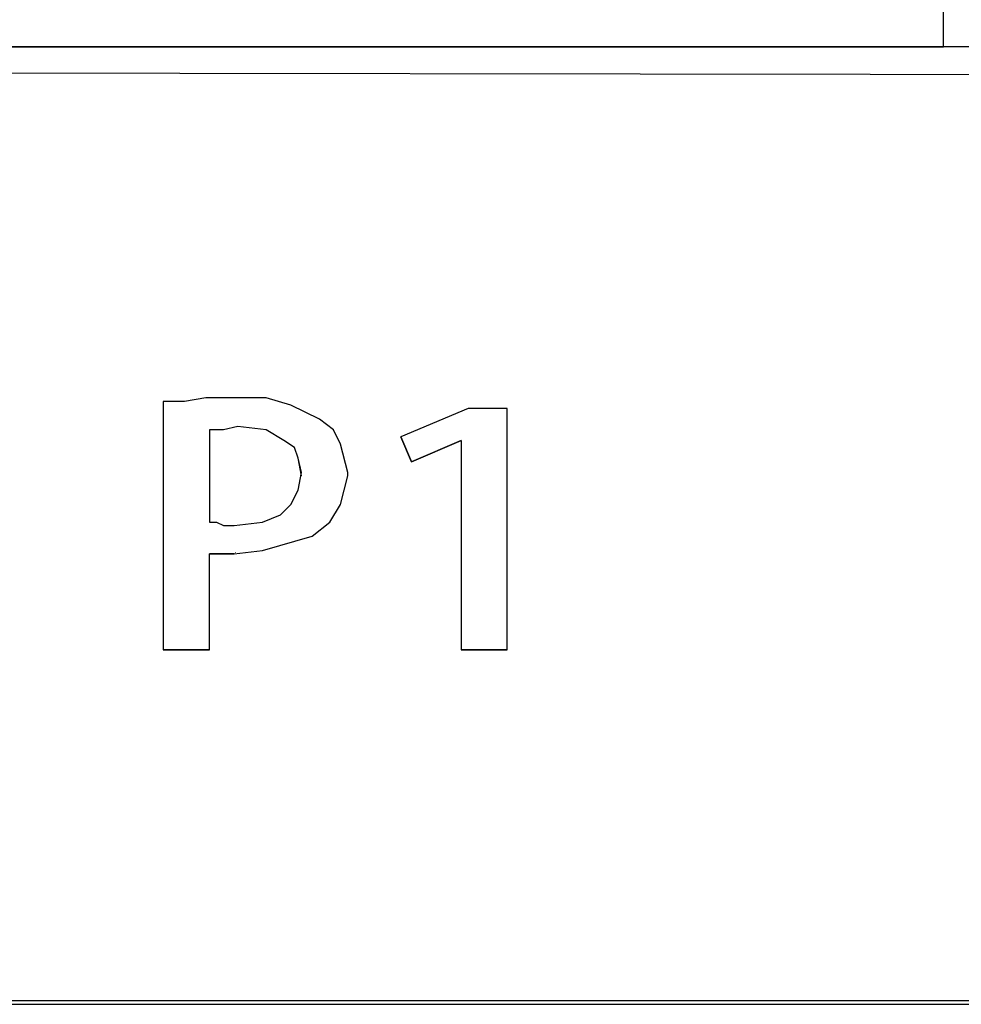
# Model space of a CAD drawing. Header units: millimetres. Extents: x 0 to 210, y 0 to 297.
# Tile 17 of 22: x 168 to 177, y 144 to 153. Entities that reach past the tile are written whole.
import ezdxf

# ---------------------------------------------------------------- set-up
doc = ezdxf.new("R2010")
doc.units = ezdxf.units.MM
doc.header["$MEASUREMENT"] = 0
doc.linetypes.add('AI-Linetype-0', pattern=[12.7, 6.35, -1.27, 1.27, -1.27, 1.27, -1.27])
doc.layers.add('Capa 1', color=7, linetype='Continuous', lineweight=0)

# ---------------------------------------------------------------- blocks, each defined once
blk = doc.blocks.new('Block_0')
at = {"layer": 'Capa 1', "color": 8, "linetype": 'AI-Linetype-0', "lineweight": 18, "true_color": 0x808080}
blk.add_line((170.0791, 148.1613), (170.0791, 148.1638), dxfattribs=at)
at = {"layer": 'Capa 1', "color": 18, "lineweight": 25, "true_color": 0x000000}
for points in [[(177.1211, 153.193), (177.1211, 153.193), (177.1211, 153.6869), (177.1211, 153.6869)], [(183.2594, 153.193), (183.2594, 153.193), (160.1172, 153.193), (160.1172, 153.193)], [(174.7222, 153.193), (174.7222, 153.193), (174.7222, 153.193), (174.7222, 153.193)], [(160.3642, 152.946), (160.3642, 152.946), (183.2594, 152.9107), (183.2594, 152.9107)], [(169.36, 149.6652), (169.36, 149.6652), (169.36, 147.1958), (169.36, 147.1958)], [(172.3939, 149.5946), (172.3939, 149.5946), (171.7236, 149.3124), (171.7236, 149.3124)], [(172.7819, 149.5946), (172.7819, 149.5946), (172.3939, 149.5946), (172.3939, 149.5946)], [(172.7819, 147.1958), (172.7819, 147.1958), (172.7819, 149.5946), (172.7819, 149.5946)], [(170.1008, 149.4182), (170.1008, 149.4182), (170.1008, 149.4182), (170.1008, 149.4182)], [(169.8186, 149.383), (169.8186, 149.383), (169.8186, 148.4657), (169.8186, 148.4657)], [(171.7236, 149.3124), (171.7236, 149.3124), (171.8294, 149.0655), (171.8294, 149.0655)], [(171.8294, 149.0655), (171.8294, 149.0655), (171.7236, 149.3124), (171.7236, 149.3124)], [(171.7236, 149.3124), (171.7236, 149.3124), (171.7236, 149.3124), (171.7236, 149.3124)], [(171.8294, 149.0655), (171.8294, 149.0655), (172.3233, 149.2771), (172.3233, 149.2771)], [(172.3233, 149.2771), (172.3233, 149.2771), (171.8294, 149.0655), (171.8294, 149.0655)], [(172.3233, 149.2771), (172.3233, 149.2771), (172.3233, 147.1958), (172.3233, 147.1958)], [(172.3233, 149.2771), (172.3233, 149.2771), (172.3233, 149.2771), (172.3233, 149.2771)], [(172.3233, 149.2771), (172.3233, 149.2771), (172.3233, 149.2771), (172.3233, 149.2771)], [(172.3233, 149.2771), (172.3233, 149.2771), (172.3233, 149.2771), (172.3233, 149.2771)], [(171.8294, 149.0655), (171.8294, 149.0655), (171.8294, 149.0655), (171.8294, 149.0655)], [(171.1944, 148.9596), (171.1944, 148.9596), (171.1944, 148.9596), (171.1944, 148.9596)], [(169.8186, 147.1958), (169.8186, 147.1958), (169.8186, 148.1482), (169.8186, 148.1482)], [(169.36, 147.1958), (169.36, 147.1958), (169.8186, 147.1958), (169.8186, 147.1958)], [(169.8186, 147.1958), (169.8186, 147.1958), (169.36, 147.1958), (169.36, 147.1958)], [(169.36, 147.1958), (169.36, 147.1958), (169.36, 147.1958), (169.36, 147.1958)], [(169.8186, 147.1958), (169.8186, 147.1958), (169.8186, 147.1958), (169.8186, 147.1958)], [(172.3233, 147.1958), (172.3233, 147.1958), (172.7819, 147.1958), (172.7819, 147.1958)], [(172.7819, 147.1958), (172.7819, 147.1958), (172.3233, 147.1958), (172.3233, 147.1958)], [(172.3233, 147.1958), (172.3233, 147.1958), (172.3233, 147.1958), (172.3233, 147.1958)], [(172.7819, 147.1958), (172.7819, 147.1958), (172.7819, 147.1958), (172.7819, 147.1958)], [(183.2594, 143.7032), (183.2594, 143.7032), (167.2433, 143.7032), (167.2433, 143.7032)], [(167.2433, 143.668), (167.2433, 143.668), (183.2594, 143.668), (183.2594, 143.668)]]:
    blk.add_open_spline(points, degree=3, dxfattribs=at)
for points, knots in [([(158.4239, 153.193), (158.4239, 153.193), (158.4592, 153.193), (158.4592, 153.193), (158.4592, 153.193), (158.6355, 153.193), (158.6355, 153.193), (158.6355, 153.193), (158.9178, 153.193), (158.9178, 153.193), (158.9178, 153.193), (159.2706, 153.193), (159.2706, 153.193), (159.2706, 153.193), (159.7644, 153.193), (159.7644, 153.193), (159.7644, 153.193), (160.3289, 153.193), (160.3289, 153.193), (160.3289, 153.193), (160.9639, 153.193), (160.9639, 153.193), (160.9639, 153.193), (161.7047, 153.193), (161.7047, 153.193), (161.7047, 153.193), (162.5161, 153.193), (162.5161, 153.193), (162.5161, 153.193), (163.3628, 153.193), (163.3628, 153.193), (163.3628, 153.193), (164.28, 153.193), (164.28, 153.193), (164.28, 153.193), (165.2325, 153.193), (165.2325, 153.193), (165.2325, 153.193), (166.2203, 153.193), (166.2203, 153.193), (166.2203, 153.193), (167.2433, 153.193), (167.2433, 153.193), (167.2433, 153.193), (168.2664, 153.193), (168.2664, 153.193), (168.2664, 153.193), (169.2894, 153.193), (169.2894, 153.193), (169.2894, 153.193), (170.2772, 153.193), (170.2772, 153.193), (170.2772, 153.193), (171.2297, 153.193), (171.2297, 153.193), (171.2297, 153.193), (172.1822, 153.193), (172.1822, 153.193), (172.1822, 153.193), (173.0642, 153.193), (173.0642, 153.193), (173.0642, 153.193), (173.8756, 153.193), (173.8756, 153.193), (173.8756, 153.193), (174.6517, 153.193), (174.6517, 153.193), (174.6517, 153.193), (175.3219, 153.193), (175.3219, 153.193), (175.3219, 153.193), (175.9217, 153.193), (175.9217, 153.193), (175.9217, 153.193), (176.4156, 153.193), (176.4156, 153.193), (176.4156, 153.193), (176.8389, 153.193), (176.8389, 153.193), (176.8389, 153.193), (177.1211, 153.193), (177.1211, 153.193)], [0, 0, 0, 0, 1, 1, 1, 2, 2, 2, 3, 3, 3, 4, 4, 4, 5, 5, 5, 6, 6, 6, 7, 7, 7, 8, 8, 8, 9, 9, 9, 10, 10, 10, 11, 11, 11, 12, 12, 12, 13, 13, 13, 14, 14, 14, 15, 15, 15, 16, 16, 16, 17, 17, 17, 18, 18, 18, 19, 19, 19, 20, 20, 20, 21, 21, 21, 22, 22, 22, 23, 23, 23, 24, 24, 24, 25, 25, 25, 26, 26, 26, 27, 27, 27, 27]), ([(170.1008, 149.7005), (170.1008, 149.7005), (169.7833, 149.7005), (169.7833, 149.7005), (169.7833, 149.7005), (169.5717, 149.6652), (169.5717, 149.6652), (169.5717, 149.6652), (169.36, 149.6652), (169.36, 149.6652)], [0, 0, 0, 0, 1, 1, 1, 2, 2, 2, 3, 3, 3, 3]), ([(170.9122, 149.4888), (170.9122, 149.4888), (170.63, 149.6299), (170.63, 149.6299), (170.63, 149.6299), (170.3831, 149.7005), (170.3831, 149.7005), (170.3831, 149.7005), (170.1008, 149.7005), (170.1008, 149.7005)], [0, 0, 0, 0, 1, 1, 1, 2, 2, 2, 3, 3, 3, 3]), ([(171.1944, 148.9596), (171.1944, 148.9596), (171.1239, 149.2419), (171.1239, 149.2419), (171.1239, 149.2419), (171.0533, 149.383), (171.0533, 149.383), (171.0533, 149.383), (170.9122, 149.4888), (170.9122, 149.4888)], [0, 0, 0, 0, 1, 1, 1, 2, 2, 2, 3, 3, 3, 3]), ([(170.1008, 149.4182), (170.1008, 149.4182), (169.9597, 149.383), (169.9597, 149.383), (169.9597, 149.383), (169.8892, 149.383), (169.8892, 149.383), (169.8892, 149.383), (169.8186, 149.383), (169.8186, 149.383)], [0, 0, 0, 0, 1, 1, 1, 2, 2, 2, 3, 3, 3, 3]), ([(170.1008, 149.4182), (170.1008, 149.4182), (169.9597, 149.383), (169.9597, 149.383), (169.9597, 149.383), (169.8892, 149.383), (169.8892, 149.383), (169.8892, 149.383), (169.8186, 149.383), (169.8186, 149.383)], [0, 0, 0, 0, 1, 1, 1, 2, 2, 2, 3, 3, 3, 3]), ([(170.7358, 148.9596), (170.7358, 148.9596), (170.7006, 149.1008), (170.7006, 149.1008), (170.7006, 149.1008), (170.6653, 149.2066), (170.6653, 149.2066), (170.6653, 149.2066), (170.5594, 149.2771), (170.5594, 149.2771), (170.5594, 149.2771), (170.3831, 149.383), (170.3831, 149.383), (170.3831, 149.383), (170.1008, 149.4182), (170.1008, 149.4182)], [0, 0, 0, 0, 1, 1, 1, 2, 2, 2, 3, 3, 3, 4, 4, 4, 5, 5, 5, 5]), ([(170.7358, 148.9244), (170.7358, 148.9244), (170.7006, 149.1008), (170.7006, 149.1008), (170.7006, 149.1008), (170.6653, 149.2066), (170.6653, 149.2066), (170.6653, 149.2066), (170.5594, 149.2771), (170.5594, 149.2771), (170.5594, 149.2771), (170.3831, 149.383), (170.3831, 149.383), (170.3831, 149.383), (170.1008, 149.4182), (170.1008, 149.4182)], [0, 0, 0, 0, 1, 1, 1, 2, 2, 2, 3, 3, 3, 4, 4, 4, 5, 5, 5, 5]), ([(170.0656, 148.1482), (170.0656, 148.1482), (170.3478, 148.1835), (170.3478, 148.1835), (170.3478, 148.1835), (170.8417, 148.3246), (170.8417, 148.3246), (170.8417, 148.3246), (171.018, 148.4657), (171.018, 148.4657), (171.018, 148.4657), (171.1239, 148.6421), (171.1239, 148.6421), (171.1239, 148.6421), (171.1944, 148.9244), (171.1944, 148.9244), (171.1944, 148.9244), (171.1944, 148.9596), (171.1944, 148.9596)], [0, 0, 0, 0, 1, 1, 1, 2, 2, 2, 3, 3, 3, 4, 4, 4, 5, 5, 5, 6, 6, 6, 6]), ([(170.0656, 148.4305), (170.0656, 148.4305), (170.3478, 148.4657), (170.3478, 148.4657), (170.3478, 148.4657), (170.5242, 148.5363), (170.5242, 148.5363), (170.5242, 148.5363), (170.63, 148.6421), (170.63, 148.6421), (170.63, 148.6421), (170.7006, 148.7833), (170.7006, 148.7833), (170.7006, 148.7833), (170.7358, 148.9596), (170.7358, 148.9596)], [0, 0, 0, 0, 1, 1, 1, 2, 2, 2, 3, 3, 3, 4, 4, 4, 5, 5, 5, 5]), ([(169.8186, 148.4657), (169.8186, 148.4657), (169.8892, 148.4657), (169.8892, 148.4657), (169.8892, 148.4657), (169.9597, 148.4305), (169.9597, 148.4305), (169.9597, 148.4305), (170.0656, 148.4305), (170.0656, 148.4305)], [0, 0, 0, 0, 1, 1, 1, 2, 2, 2, 3, 3, 3, 3]), ([(169.8186, 148.1482), (169.8186, 148.1482), (169.8892, 148.1482), (169.8892, 148.1482), (169.8892, 148.1482), (169.9597, 148.1482), (169.9597, 148.1482), (169.9597, 148.1482), (170.0656, 148.1482), (170.0656, 148.1482)], [0, 0, 0, 0, 1, 1, 1, 2, 2, 2, 3, 3, 3, 3]), ([(170.0656, 148.1482), (170.0656, 148.1482), (169.995, 148.1482), (169.995, 148.1482), (169.995, 148.1482), (169.9244, 148.1482), (169.9244, 148.1482), (169.9244, 148.1482), (169.8186, 148.1482), (169.8186, 148.1482)], [0, 0, 0, 0, 1, 1, 1, 2, 2, 2, 3, 3, 3, 3])]:
    blk.add_open_spline(points, degree=3, knots=knots, dxfattribs=at)

msp = doc.modelspace()

# ---------------------------------------------------------------- block references
at = {"layer": 'Capa 1'}
msp.add_blockref('Block_0', (0, 0), dxfattribs=at)

doc.saveas('drawing.dxf')
